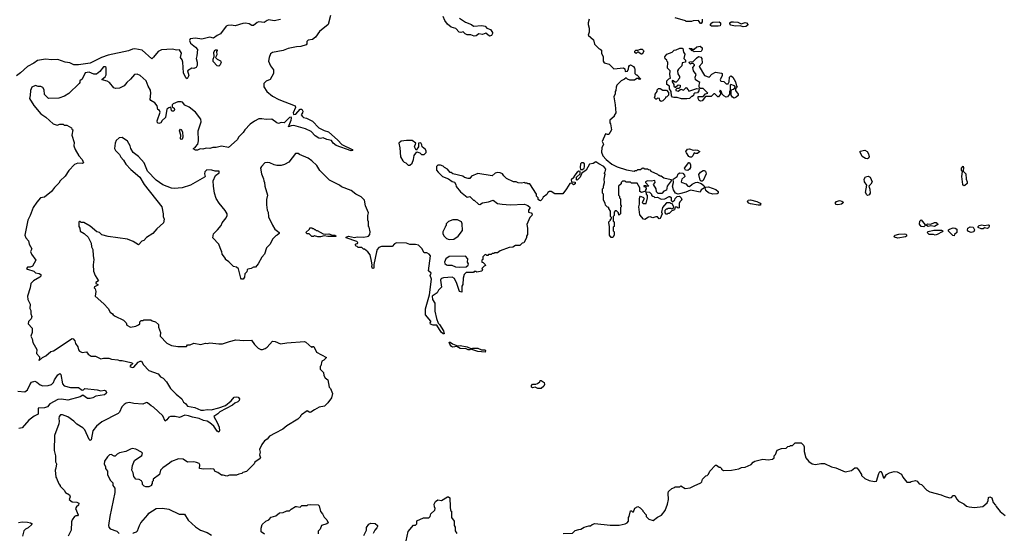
# Model space of a CAD drawing. Extents: x 2386423 to 2568864, y 578392 to 761999.
# Tile 137 of 256: x 2446357 to 2457377, y 646988 to 652739. Entities that reach past the tile are written whole.
import ezdxf

# ---------------------------------------------------------------- set-up
doc = ezdxf.new("R2010")
doc.units = 0

msp = doc.modelspace()

# ---------------------------------------------------------------- linework, layer by layer
at = {"layer": '0CON05XD'}
for points in [[(2449834, 652786), (2449811, 652685), (2449714, 652606), (2449667, 652545), (2449635, 652518), (2449585, 652510), (2449570, 652495), (2449572, 652468), (2449563, 652457), (2449505, 652440), (2449454, 652436), (2449360, 652415), (2449305, 652393), (2449185, 652372), (2449164, 652356), (2449148, 652315), (2449142, 652275), (2449162, 652222), (2449197, 652177), (2449198, 652135), (2449159, 652071), (2449115, 652050), (2449090, 652025), (2449088, 651988), (2449122, 651935), (2449185, 651882), (2449256, 651846), (2449440, 651775), (2449444, 651755), (2449418, 651695), (2449420, 651680), (2449426, 651676), (2449446, 651683), (2449495, 651739), (2449515, 651738), (2449526, 651714), (2449522, 651698), (2449508, 651675), (2449521, 651655), (2449535, 651644), (2449568, 651638), (2449634, 651604), (2449705, 651530), (2449765, 651499), (2449813, 651483), (2449919, 651389), (2449964, 651343), (2450078, 651285), (2450086, 651274), (2450065, 651270), (2449899, 651329), (2449866, 651355), (2449845, 651388), (2449796, 651396), (2449755, 651417), (2449725, 651410), (2449705, 651414), (2449665, 651440), (2449618, 651488), (2449557, 651517), (2449425, 651553), (2449395, 651552), (2449365, 651540), (2449396, 651615), (2449399, 651635), (2449395, 651648), (2449375, 651644), (2449315, 651585), (2449285, 651587), (2449255, 651577), (2449235, 651583), (2449177, 651627), (2449115, 651620), (2449065, 651630), (2449035, 651628), (2448985, 651604), (2448935, 651569), (2448876, 651505)], [(2451278, 652758), (2451345, 652713), (2451414, 652684), (2451435, 652667), (2451530, 652675), (2451565, 652666), (2451584, 652644), (2451625, 652630), (2451650, 652595), (2451650, 652585), (2451636, 652564), (2451615, 652553), (2451575, 652590), (2451536, 652574), (2451495, 652580), (2451465, 652557), (2451445, 652556), (2451405, 652570), (2451365, 652568), (2451341, 652581), (2451322, 652602), (2451295, 652597), (2451275, 652600), (2451240, 652640), (2451186, 652656), (2451145, 652689), (2451115, 652729), (2451098, 652775)], [(2453996, 652746), (2453996, 652715), (2453985, 652698), (2453975, 652698), (2453955, 652730), (2453895, 652728), (2453875, 652720), (2453815, 652720), (2453807, 652727), (2453695, 652760)], [(2449277, 652743), (2449205, 652726), (2449144, 652736), (2449125, 652731), (2449094, 652706), (2449034, 652716), (2449013, 652707), (2448975, 652674), (2448955, 652676), (2448925, 652694), (2448885, 652701), (2448855, 652698), (2448768, 652672), (2448725, 652679), (2448685, 652675), (2448666, 652665), (2448605, 652580), (2448565, 652564), (2448527, 652533), (2448485, 652544), (2448395, 652523), (2448325, 652532), (2448263, 652525), (2448259, 652505), (2448269, 652475), (2448325, 652430), (2448347, 652405), (2448341, 652335), (2448332, 652305), (2448343, 652263), (2448343, 652227), (2448330, 652205), (2448305, 652192), (2448285, 652198), (2448236, 652165), (2448248, 652115), (2448232, 652078), (2448215, 652088), (2448189, 652145), (2448181, 652265), (2448175, 652290), (2448158, 652315), (2448167, 652365), (2448145, 652400), (2448115, 652398), (2448065, 652409), (2447945, 652402), (2447908, 652382), (2447855, 652318), (2447835, 652302), (2447727, 652397), (2447645, 652412), (2447619, 652411), (2447575, 652392), (2447345, 652341), (2447274, 652316), (2447147, 652253), (2447015, 652233), (2446964, 652234), (2446917, 652257), (2446865, 652263), (2446784, 652294), (2446715, 652290), (2446647, 652297), (2446555, 652282), (2446515, 652253), (2446443, 652215), (2446367, 652143), (2446321, 652109)], [(2452730, 652745), (2452718, 652705), (2452718, 652685), (2452732, 652645), (2452732, 652598), (2452720, 652565), (2452778, 652515), (2452790, 652465), (2452840, 652415), (2452855, 652410), (2452867, 652397), (2452868, 652365), (2452888, 652325), (2452888, 652275), (2452897, 652257), (2452955, 652240), (2453005, 652190), (2453115, 652200), (2453128, 652188), (2453135, 652160), (2453158, 652162), (2453172, 652188), (2453173, 652217), (2453182, 652228), (2453195, 652232), (2453226, 652216), (2453237, 652197), (2453242, 652185), (2453240, 652135), (2453255, 652120), (2453265, 652120), (2453310, 652075), (2453295, 652070), (2453285, 652080), (2453265, 652080), (2453239, 652061), (2453185, 652063), (2453160, 652075), (2453145, 652090), (2453127, 652073), (2453090, 652055), (2453040, 652005), (2453032, 651985), (2453030, 651945), (2453022, 651935), (2453022, 651908), (2453008, 651875), (2453022, 651785), (2453028, 651695), (2453010, 651665), (2453010, 651655), (2452962, 651615), (2452962, 651585), (2452970, 651575), (2452980, 651505), (2452950, 651455), (2452935, 651452), (2452915, 651460), (2452877, 651375), (2452890, 651345), (2452872, 651305), (2452867, 651255), (2452882, 651215), (2452922, 651172), (2452985, 651123), (2453045, 651092), (2453147, 651057), (2453235, 651042), (2453245, 651050), (2453265, 651050), (2453275, 651060), (2453305, 651060), (2453323, 651077), (2453335, 651080), (2453355, 651070), (2453385, 651070), (2453395, 651060), (2453408, 651058), (2453422, 651042), (2453495, 651010), (2453505, 651000), (2453515, 651000), (2453525, 650990), (2453535, 650990), (2453565, 650970), (2453648, 650948), (2453650, 650935), (2453602, 650875), (2453598, 650832), (2453565, 650818), (2453545, 650792), (2453503, 650793), (2453483, 650813), (2453482, 650845), (2453450, 650895), (2453468, 650915), (2453465, 650939), (2453425, 650932), (2453385, 650936), (2453360, 650925), (2453360, 650915), (2453400, 650875), (2453375, 650870), (2453365, 650880), (2453342, 650878), (2453342, 650872), (2453355, 650870), (2453368, 650858), (2453370, 650845), (2453360, 650835), (2453360, 650820), (2453315, 650806), (2453297, 650815), (2453297, 650857), (2453268, 650908), (2453205, 650910), (2453195, 650920), (2453145, 650920), (2453135, 650930), (2453105, 650930), (2453090, 650915), (2453088, 650902), (2453060, 650875), (2453060, 650775), (2453070, 650765), (2453070, 650745), (2453080, 650735), (2453080, 650665), (2453090, 650655), (2453090, 650645), (2453080, 650635), (2453080, 650565), (2453062, 650552), (2453058, 650578), (2453035, 650600), (2453022, 650598), (2453010, 650585), (2453010, 650545), (2453000, 650535), (2453000, 650485), (2453010, 650475), (2453010, 650425), (2453000, 650415), (2453000, 650375), (2453010, 650365), (2453010, 650325), (2452995, 650300), (2452975, 650300), (2452960, 650325), (2452960, 650425), (2452950, 650465), (2452950, 650475), (2452970, 650495), (2452970, 650505), (2452980, 650515), (2452980, 650525), (2452970, 650535), (2452970, 650595), (2452950, 650625), (2452950, 650635), (2452935, 650640), (2452913, 650663), (2452910, 650685), (2452892, 650718), (2452890, 650785), (2452880, 650795), (2452880, 650845), (2452890, 650855), (2452890, 650875), (2452902, 650915), (2452900, 650955), (2452908, 651008), (2452900, 651025), (2452910, 651035), (2452918, 651065), (2452895, 651096), (2452840, 651125), (2452805, 651147), (2452775, 651130), (2452735, 651122), (2452696, 651055), (2452650, 651020), (2452628, 650975), (2452595, 650942), (2452590, 650945), (2452590, 650975), (2452630, 651015), (2452628, 651038), (2452615, 651042), (2452597, 651033), (2452560, 650985), (2452558, 650972), (2452530, 650945), (2452532, 650922), (2452575, 650920), (2452575, 650900), (2452555, 650890), (2452535, 650910), (2452514, 650906), (2452478, 650845), (2452435, 650790), (2452345, 650788), (2452304, 650814), (2452285, 650817), (2452267, 650805), (2452255, 650783), (2452217, 650753), (2452205, 650730), (2452185, 650712), (2452173, 650713), (2452160, 650725), (2452160, 650745), (2452142, 650762), (2452140, 650785), (2452065, 650900), (2452045, 650900), (2452035, 650910), (2452015, 650910), (2452005, 650918), (2451975, 650910), (2451935, 650912), (2451915, 650922), (2451885, 650922), (2451805, 650960), (2451775, 650990), (2451760, 651015), (2451736, 651026), (2451705, 651030), (2451678, 651022), (2451645, 650992), (2451485, 651018), (2451415, 650988), (2451395, 650962), (2451375, 650960), (2451335, 650972), (2451317, 650987), (2451205, 651012), (2451185, 651030), (2451175, 651030), (2451146, 651066), (2451113, 651083), (2451095, 651100), (2451065, 651110), (2451035, 651110), (2451020, 651095), (2451020, 651055), (2451041, 651031), (2451090, 650985), (2451157, 650957), (2451198, 650928), (2451225, 650920), (2451240, 650895), (2451243, 650873), (2451291, 650811), (2451365, 650752), (2451395, 650760), (2451435, 650720), (2451445, 650720), (2451492, 650672), (2451505, 650670), (2451535, 650690), (2451605, 650700), (2451655, 650718), (2451705, 650682), (2451755, 650672), (2451845, 650668), (2452005, 650672), (2452045, 650660), (2452070, 650635), (2452052, 650605), (2452050, 650585), (2452080, 650575), (2452092, 650562), (2452088, 650545), (2452068, 650525), (2452032, 650445), (2452040, 650405), (2452040, 650335), (2452030, 650315), (2452030, 650295), (2451998, 650242), (2451982, 650238), (2451955, 650210), (2451905, 650210), (2451877, 650193), (2451835, 650190), (2451735, 650150), (2451705, 650130), (2451675, 650130), (2451665, 650120), (2451645, 650120), (2451635, 650110), (2451605, 650110), (2451595, 650100), (2451585, 650100), (2451575, 650110), (2451562, 650108), (2451540, 650085), (2451540, 650055), (2451530, 650045), (2451530, 650025), (2451545, 650020), (2451568, 649998), (2451570, 649985), (2451555, 649980), (2451530, 649955), (2451538, 649945), (2451530, 649925), (2451475, 649912), (2451465, 649920), (2451445, 649920), (2451435, 649910), (2451355, 649910), (2451333, 649885), (2451322, 649845), (2451316, 649775), (2451307, 649755), (2451305, 649690), (2451280, 649695), (2451251, 649785), (2451223, 649843), (2451196, 649856), (2451102, 649848), (2451079, 649841), (2451070, 649835), (2451067, 649823), (2451077, 649745), (2451072, 649735), (2451045, 649710), (2451030, 649680), (2450973, 649645), (2450976, 649606), (2451003, 649565), (2451004, 649475), (2451022, 649392), (2451041, 649341), (2451056, 649327), (2451099, 649255), (2451107, 649223), (2451095, 649223), (2451075, 649242), (2451025, 649318), (2450985, 649320), (2450955, 649330), (2450950, 649345), (2450960, 649355), (2450958, 649365), (2450900, 649435), (2450897, 649475), (2450898, 649502), (2450943, 649657), (2450967, 649835), (2450952, 649875), (2450962, 649902), (2450934, 649926), (2450956, 650096), (2450940, 650115), (2450915, 650130), (2450885, 650130), (2450856, 650176), (2450820, 650215), (2450785, 650222), (2450725, 650222), (2450687, 650237), (2450575, 650240), (2450551, 650229), (2450525, 650200), (2450405, 650200), (2450375, 650190), (2450358, 650165), (2450351, 650139), (2450321, 649999), (2450320, 649965), (2450315, 649952), (2450305, 649952), (2450297, 649975), (2450302, 649995), (2450296, 650036), (2450278, 650105), (2450255, 650140), (2450215, 650170), (2450205, 650170), (2450185, 650190), (2450145, 650190), (2450135, 650200), (2450122, 650202), (2450110, 650215), (2450122, 650228), (2450138, 650232), (2450140, 650245), (2450130, 650255), (2450012, 650295), (2450012, 650305), (2450035, 650316), (2450105, 650299), (2450135, 650306), (2450205, 650304), (2450245, 650310), (2450262, 650315), (2450277, 650333), (2450280, 650365), (2450270, 650415), (2450262, 650425), (2450260, 650475), (2450252, 650495), (2450252, 650545), (2450260, 650575), (2450228, 650655), (2450215, 650720), (2450180, 650755), (2450120, 650785), (2450065, 650828), (2449958, 650868), (2449935, 650888), (2449825, 650942), (2449715, 651052), (2449682, 651105), (2449625, 651158)], [(2454175, 652665), (2454098, 652668), (2454089, 652675), (2454090, 652685), (2454102, 652705), (2454115, 652712), (2454185, 652715), (2454200, 652705), (2454202, 652685), (2454195, 652672), (2454175, 652665)], [(2454455, 652660), (2454419, 652669), (2454365, 652666), (2454315, 652679), (2454304, 652694), (2454306, 652705), (2454320, 652715), (2454345, 652716), (2454395, 652710), (2454432, 652692), (2454475, 652706), (2454492, 652705), (2454507, 652685), (2454504, 652675), (2454485, 652663), (2454455, 652660)], [(2453765, 651852), (2453715, 651868), (2453677, 651867), (2453665, 651872), (2453652, 651885), (2453650, 651935), (2453630, 651965), (2453630, 651995), (2453600, 652015), (2453600, 652055), (2453622, 652078), (2453640, 652085), (2453632, 652125), (2453638, 652165), (2453608, 652198), (2453610, 652265), (2453602, 652272), (2453600, 652285), (2453582, 652302), (2453578, 652325), (2453600, 652355), (2453660, 652375), (2453682, 652398), (2453705, 652400), (2453745, 652422), (2453772, 652422), (2453780, 652415), (2453788, 652375), (2453800, 652355), (2453792, 652305), (2453810, 652285), (2453810, 652265), (2453770, 652255), (2453768, 652222), (2453730, 652185), (2453720, 652165), (2453723, 652133), (2453740, 652105), (2453740, 652085), (2453730, 652075), (2453728, 652062), (2453705, 652040), (2453695, 652040), (2453665, 652060), (2453660, 652055), (2453660, 652045), (2453680, 652015), (2453680, 651995), (2453692, 651982), (2453698, 651982), (2453725, 652010), (2453750, 652005), (2453748, 651982), (2453735, 651970), (2453712, 651968), (2453702, 651958), (2453700, 651945), (2453725, 651940), (2453755, 651960), (2453785, 651950), (2453815, 651980), (2453840, 651955), (2453845, 651940), (2453935, 651970), (2453960, 651965), (2453957, 651943), (2453945, 651920), (2453912, 651918), (2453902, 651908), (2453898, 651892), (2453885, 651880), (2453875, 651880), (2453852, 651858), (2453825, 651853), (2453765, 651852)], [(2453905, 652380), (2453895, 652390), (2453885, 652390), (2453868, 652408), (2453850, 652415), (2453875, 652418), (2453885, 652410), (2453905, 652410), (2453934, 652436), (2453972, 652442), (2453994, 652424), (2453996, 652404), (2453985, 652384), (2453905, 652380)], [(2448585, 652220), (2448565, 652222), (2448521, 652271), (2448521, 652299), (2448533, 652327), (2448530, 652375), (2448545, 652400), (2448565, 652400), (2448568, 652395), (2448558, 652382), (2448562, 652345), (2448550, 652315), (2448565, 652298), (2448605, 652280), (2448612, 652262), (2448602, 652235), (2448585, 652220)], [(2453325, 652352), (2453313, 652353), (2453275, 652380), (2453255, 652360), (2453243, 652373), (2453243, 652387), (2453253, 652397), (2453275, 652398), (2453305, 652410), (2453325, 652408), (2453340, 652395), (2453342, 652385), (2453325, 652352)], [(2453975, 651828), (2453960, 651835), (2453950, 651855), (2453952, 651878), (2454005, 651880), (2454032, 651908), (2454060, 651915), (2454008, 651968), (2453975, 651970), (2453962, 651982), (2453960, 652005), (2453970, 652035), (2453920, 652065), (2453918, 652095), (2453927, 652125), (2453898, 652168), (2453890, 652205), (2453910, 652225), (2453910, 652235), (2453895, 652250), (2453875, 652250), (2453865, 652240), (2453850, 652255), (2453853, 652267), (2453895, 652270), (2453931, 652309), (2453955, 652327), (2453981, 652321), (2453992, 652305), (2453996, 652254), (2453962, 652215), (2454023, 652113), (2454073, 652097), (2454102, 652128), (2454145, 652150), (2454212, 652142), (2454220, 652135), (2454220, 652115), (2454198, 652065), (2454205, 652052), (2454237, 652047), (2454265, 652020), (2454288, 652022), (2454298, 652045), (2454300, 652095), (2454315, 652110), (2454325, 652108), (2454340, 652095), (2454370, 652045), (2454380, 651995), (2454388, 651985), (2454370, 651965), (2454370, 651945), (2454400, 651905), (2454398, 651892), (2454375, 651872), (2454355, 651862), (2454335, 651870), (2454320, 651895), (2454320, 651945), (2454332, 651958), (2454348, 651962), (2454370, 651985), (2454357, 651997), (2454318, 652012), (2454310, 652005), (2454310, 651945), (2454300, 651935), (2454300, 651905), (2454280, 651875), (2454265, 651872), (2454237, 651887), (2454220, 651905), (2454208, 651938), (2454195, 651950), (2454190, 651935), (2454200, 651925), (2454200, 651905), (2454180, 651875), (2454170, 651875), (2454138, 651908), (2454125, 651910), (2454095, 651880), (2454032, 651878), (2453995, 651832), (2453975, 651828)], [(2448876, 651505), (2448856, 651475), (2448811, 651429), (2448792, 651395), (2448695, 651308), (2448615, 651322), (2448555, 651307), (2448517, 651307), (2448485, 651297), (2448445, 651300), (2448405, 651290), (2448375, 651293), (2448345, 651280), (2448325, 651280), (2448300, 651295), (2448326, 651314), (2448351, 651345), (2448357, 651383), (2448356, 651496), (2448389, 651595), (2448384, 651625), (2448325, 651702), (2448255, 651758), (2448204, 651784), (2448180, 651815), (2448165, 651820), (2448125, 651818), (2448075, 651798), (2448062, 651785), (2448062, 651762), (2448085, 651748), (2448090, 651735), (2448082, 651715), (2448065, 651714), (2448055, 651723), (2448048, 651758), (2448025, 651754), (2448004, 651736), (2447990, 651645), (2447950, 651610), (2447936, 651584), (2447915, 651576), (2447900, 651585), (2447897, 651605), (2447929, 651705), (2447922, 651722), (2447903, 651735), (2447894, 651775), (2447870, 651810), (2447825, 651834), (2447816, 651845), (2447826, 651915), (2447822, 651952), (2447795, 651995), (2447773, 652055), (2447705, 652116), (2447671, 652131), (2447640, 652125), (2447596, 652074), (2447554, 652036), (2447525, 651998), (2447475, 651972), (2447428, 651968), (2447410, 651975), (2447360, 652035), (2447335, 652050), (2447280, 652065), (2447280, 652075), (2447315, 652100), (2447325, 652120), (2447323, 652203), (2447313, 652213), (2447295, 652210), (2447252, 652158), (2447215, 652129), (2447185, 652129), (2447135, 652151), (2447090, 652145), (2447056, 652074), (2447030, 652055), (2447030, 652035), (2447022, 652025), (2446906, 651914), (2446857, 651883), (2446795, 651862), (2446678, 651858), (2446635, 651900), (2446630, 651955), (2446615, 651980), (2446595, 651992), (2446565, 651992), (2446535, 652002), (2446492, 651985), (2446478, 651945), (2446475, 651890), (2446466, 651855), (2446515, 651780), (2446595, 651687), (2446649, 651649), (2446730, 651575), (2446775, 651558), (2446805, 651570), (2446845, 651570), (2446855, 651560), (2446885, 651560), (2446938, 651528), (2446940, 651515), (2446950, 651505), (2446942, 651445), (2446968, 651365), (2446962, 651325), (2446978, 651285), (2447018, 651215), (2447054, 651175), (2447070, 651135), (2447055, 651130), (2447008, 651132), (2446971, 651119), (2446905, 651052), (2446864, 650986), (2446808, 650935), (2446795, 650910), (2446745, 650862), (2446714, 650816), (2446635, 650753), (2446590, 650745), (2446547, 650695), (2446506, 650635), (2446474, 650546), (2446446, 650495), (2446414, 650325), (2446425, 650298), (2446454, 650264), (2446464, 650224), (2446492, 650175), (2446478, 650145), (2446487, 650115), (2446537, 650045), (2446500, 649980), (2446475, 649967), (2446445, 649970), (2446432, 649955), (2446445, 649944), (2446514, 649924), (2446535, 649904), (2446575, 649896), (2446592, 649885), (2446592, 649868), (2446582, 649855), (2446512, 649815), (2446482, 649785), (2446473, 649735), (2446444, 649645), (2446448, 649605), (2446472, 649555), (2446470, 649505), (2446482, 649482), (2446482, 649445), (2446492, 649415), (2446485, 649390), (2446455, 649360), (2446450, 649335), (2446497, 649287), (2446498, 649235), (2446482, 649195), (2446497, 649167), (2446502, 649125), (2446547, 649047), (2446543, 649003), (2446578, 648965), (2446578, 648942), (2446570, 648925), (2446575, 648922), (2446612, 648958), (2446650, 648975), (2446705, 649024), (2446735, 649032), (2446945, 649168), (2446956, 649166), (2446974, 649145), (2446982, 649115), (2447008, 649075), (2447015, 649042), (2447025, 649027), (2447055, 649013), (2447105, 649022), (2447124, 648994), (2447155, 648970), (2447205, 648970), (2447265, 648940), (2447295, 648948), (2447355, 648948), (2447385, 648938), (2447455, 648932), (2447475, 648922), (2447505, 648922), (2447602, 648902), (2447620, 648895), (2447620, 648885), (2447605, 648870), (2447595, 648870), (2447590, 648855), (2447615, 648844), (2447635, 648848), (2447684, 648906), (2447705, 648917), (2447720, 648915), (2447742, 648875), (2447801, 648811), (2447905, 648772), (2447931, 648741), (2447962, 648725), (2447998, 648685), (2448045, 648610), (2448108, 648545), (2448172, 648495), (2448190, 648455), (2448211, 648441), (2448235, 648411), (2448315, 648396), (2448385, 648367), (2448415, 648366), (2448456, 648376), (2448501, 648371), (2448587, 648393), (2448660, 648420), (2448725, 648470), (2448756, 648514), (2448785, 648517), (2448802, 648512), (2448817, 648495), (2448813, 648475), (2448800, 648460), (2448765, 648447), (2448737, 648423), (2448595, 648349), (2448575, 648325), (2448530, 648295), (2448568, 648228), (2448589, 648175), (2448594, 648136), (2448585, 648119), (2448565, 648130), (2448528, 648188), (2448485, 648225), (2448455, 648243), (2448413, 648253), (2448367, 648275), (2448289, 648288), (2448245, 648305), (2448205, 648311), (2448145, 648284), (2448095, 648297), (2448045, 648297), (2448025, 648288), (2448005, 648258), (2447985, 648242), (2447958, 648305), (2447855, 648402), (2447828, 648415), (2447788, 648448), (2447775, 648451), (2447735, 648436), (2447635, 648440), (2447585, 648453), (2447550, 648445), (2447525, 648432), (2447498, 648405), (2447472, 648345), (2447459, 648331), (2447275, 648238), (2447215, 648188), (2447176, 648135), (2447156, 648035), (2447145, 648027), (2447135, 648037), (2447085, 648147), (2447065, 648170), (2446995, 648210), (2446964, 648244), (2446894, 648294), (2446835, 648316), (2446815, 648313), (2446799, 648295), (2446794, 648275), (2446800, 648245), (2446796, 648215), (2446747, 648083), (2446743, 647915), (2446758, 647855), (2446758, 647788), (2446768, 647765), (2446762, 647718), (2446752, 647695), (2446760, 647615), (2446770, 647605), (2446793, 647543), (2446810, 647525), (2446810, 647515), (2446855, 647470), (2446870, 647445), (2446915, 647420), (2446920, 647395), (2446910, 647365), (2446945, 647342), (2446996, 647336), (2447018, 647325), (2447016, 647305), (2446992, 647285), (2446983, 647265), (2447012, 647195), (2447005, 647182), (2446985, 647182), (2446970, 647175), (2446945, 647140), (2446938, 647115), (2446932, 647025), (2446898, 646955)], [(2453535, 651822), (2453520, 651835), (2453518, 651858), (2453495, 651860), (2453485, 651850), (2453475, 651850), (2453460, 651865), (2453470, 651885), (2453470, 651905), (2453490, 651935), (2453490, 651955), (2453505, 651970), (2453525, 651970), (2453555, 651950), (2453595, 651950), (2453620, 651925), (2453620, 651895), (2453595, 651870), (2453585, 651870), (2453580, 651855), (2453555, 651830), (2453535, 651822)], [(2448165, 651398), (2448157, 651407), (2448159, 651445), (2448147, 651495), (2448155, 651512), (2448165, 651510), (2448178, 651485), (2448182, 651425), (2448175, 651400), (2448165, 651398)], [(2449625, 651158), (2449585, 651188), (2449488, 651228), (2449475, 651240), (2449445, 651240), (2449370, 651145), (2449322, 651118), (2449285, 651108), (2449235, 651108), (2449203, 651113), (2449155, 651138), (2449125, 651142), (2449100, 651135), (2449062, 651095), (2449052, 651075), (2449062, 651015), (2449087, 650957), (2449088, 650935), (2449098, 650915), (2449102, 650875), (2449130, 650775), (2449120, 650725), (2449118, 650665), (2449128, 650605), (2449138, 650585), (2449143, 650533), (2449185, 650440), (2449212, 650395), (2449243, 650373), (2449260, 650355), (2449260, 650345), (2449240, 650325), (2449225, 650320), (2449185, 650280), (2449160, 650225), (2449120, 650185), (2449098, 650115), (2449065, 650080), (2449026, 650004), (2448995, 649970), (2448975, 649970), (2448947, 649953), (2448910, 649945), (2448903, 649937), (2448900, 649915), (2448878, 649892), (2448872, 649855), (2448858, 649835), (2448840, 649835), (2448832, 649845), (2448805, 649950), (2448785, 649970), (2448750, 649975), (2448698, 650028), (2448660, 650055), (2448660, 650065), (2448623, 650113), (2448620, 650145), (2448610, 650155), (2448587, 650227), (2448520, 650295), (2448525, 650340), (2448572, 650385), (2448612, 650435), (2448622, 650465), (2448668, 650522), (2448677, 650545), (2448677, 650565), (2448655, 650602), (2448588, 650685), (2448556, 650736), (2448537, 650795), (2448524, 650875), (2448522, 650935), (2448550, 650995), (2448588, 651025), (2448590, 651045), (2448545, 651044), (2448506, 651056), (2448453, 651057), (2448428, 651035), (2448424, 651015), (2448432, 650985), (2448424, 650976), (2448268, 650885), (2448175, 650856), (2448085, 650850), (2448055, 650854), (2447960, 650890), (2447885, 650941), (2447788, 651045), (2447748, 651135), (2447685, 651209), (2447625, 651251), (2447602, 651298), (2447594, 651325), (2447565, 651378), (2447505, 651420), (2447470, 651415), (2447438, 651385), (2447424, 651356), (2447418, 651298), (2447430, 651275), (2447475, 651230), (2447489, 651199), (2447519, 651165), (2447543, 651123), (2447600, 651060), (2447701, 650975), (2447749, 650895), (2447948, 650645), (2447962, 650565), (2447962, 650535), (2447972, 650505), (2447967, 650463), (2447891, 650399), (2447846, 650344), (2447775, 650302), (2447745, 650268), (2447725, 650258), (2447685, 650218), (2447626, 650256), (2447565, 650280), (2447345, 650313), (2447275, 650332), (2447250, 650355), (2447220, 650365), (2447145, 650427), (2447075, 650468), (2447045, 650470), (2447035, 650480), (2447025, 650480), (2447020, 650475), (2447020, 650425), (2447030, 650405), (2447035, 650370), (2447080, 650345), (2447122, 650305), (2447157, 650237), (2447162, 650195), (2447177, 650165), (2447178, 650095), (2447188, 650055), (2447180, 649995), (2447182, 649925), (2447200, 649875), (2447237, 649815), (2447210, 649795), (2447210, 649785), (2447230, 649775), (2447230, 649765), (2447195, 649748), (2447190, 649735), (2447200, 649725), (2447210, 649695), (2447200, 649645), (2447299, 649559), (2447348, 649505), (2447370, 649465), (2447396, 649446), (2447404, 649434), (2447425, 649418), (2447520, 649375), (2447550, 649345), (2447555, 649320), (2447595, 649298), (2447655, 649308), (2447687, 649323), (2447700, 649335), (2447700, 649355), (2447715, 649370), (2447735, 649370), (2447745, 649380), (2447825, 649380), (2447838, 649368), (2447877, 649357), (2447910, 649325), (2447912, 649298), (2447932, 649235), (2447930, 649195), (2448005, 649116), (2448055, 649092), (2448125, 649081), (2448225, 649080), (2448235, 649100), (2448265, 649100), (2448305, 649118), (2448385, 649103), (2448435, 649118), (2448455, 649112), (2448485, 649122), (2448585, 649108), (2448625, 649108), (2448704, 649136), (2448777, 649153), (2448865, 649148), (2448952, 649152), (2448984, 649104), (2449025, 649062), (2449055, 649047), (2449075, 649047), (2449105, 649058), (2449125, 649072), (2449185, 649138), (2449215, 649137), (2449275, 649108), (2449345, 649122), (2449543, 649137), (2449559, 649129), (2449625, 649070), (2449635, 649080), (2449648, 649078), (2449680, 649015), (2449790, 648955), (2449760, 648925), (2449740, 648915), (2449727, 648863), (2449720, 648855), (2449720, 648825), (2449758, 648788), (2449760, 648755), (2449775, 648730), (2449807, 648707), (2449822, 648625), (2449835, 648610), (2449858, 648555), (2449848, 648505), (2449805, 648450), (2449767, 648413), (2449708, 648402), (2449655, 648372), (2449617, 648343), (2449605, 648342), (2449575, 648360), (2449510, 648315), (2449500, 648305), (2449500, 648295), (2449470, 648265), (2449345, 648192), (2449300, 648155), (2449215, 648110), (2449152, 648075), (2449126, 648044), (2449097, 648023), (2449066, 647984), (2449042, 647925), (2449048, 647895), (2449042, 647865), (2449052, 647835), (2449048, 647825), (2448988, 647785), (2448980, 647765), (2448895, 647680), (2448855, 647670), (2448842, 647658), (2448808, 647652), (2448782, 647638), (2448705, 647638), (2448675, 647628), (2448635, 647640), (2448615, 647640), (2448575, 647670), (2448545, 647680), (2448530, 647705), (2448495, 647711), (2448415, 647706), (2448370, 647715), (2448372, 647755), (2448365, 647770), (2448335, 647782), (2448305, 647788), (2448234, 647784), (2448185, 647818), (2448135, 647822), (2448055, 647792), (2448035, 647772), (2447957, 647723), (2447932, 647695), (2447922, 647645), (2447850, 647595), (2447850, 647575), (2447840, 647565), (2447840, 647545), (2447830, 647535), (2447830, 647525), (2447802, 647508), (2447768, 647508), (2447750, 647515), (2447730, 647535), (2447730, 647555), (2447720, 647575), (2447695, 647589), (2447656, 647596), (2447645, 647608), (2447633, 647625), (2447627, 647665), (2447612, 647695), (2447621, 647749), (2447640, 647805), (2447725, 647860), (2447730, 647885), (2447720, 647895), (2447655, 647932), (2447615, 647937), (2447595, 647932), (2447545, 647903), (2447475, 647890), (2447448, 647875), (2447425, 647852), (2447413, 647853), (2447382, 647872), (2447363, 647867), (2447340, 647845), (2447307, 647795), (2447301, 647761), (2447318, 647735), (2447318, 647715), (2447338, 647685), (2447340, 647645), (2447368, 647585), (2447400, 647555), (2447398, 647525), (2447422, 647495), (2447422, 647445), (2447364, 647176), (2447349, 647075), (2447354, 647055), (2447369, 647039), (2447445, 647012), (2447470, 646985)], [(2450725, 651110), (2450748, 651132), (2450766, 651174), (2450771, 651219), (2450802, 651258), (2450837, 651247), (2450855, 651230), (2450885, 651230), (2450908, 651252), (2450907, 651267), (2450900, 651285), (2450860, 651315), (2450857, 651337), (2450845, 651360), (2450820, 651355), (2450822, 651315), (2450795, 651280), (2450774, 651315), (2450790, 651355), (2450750, 651385), (2450685, 651388), (2450625, 651378), (2450602, 651355), (2450612, 651305), (2450620, 651205), (2450645, 651160), (2450660, 651145), (2450680, 651135), (2450705, 651110), (2450725, 651110)], [(2453875, 651199), (2453860, 651200), (2453845, 651209), (2453819, 651249), (2453812, 651265), (2453832, 651288), (2453855, 651294), (2453895, 651278), (2453925, 651283), (2453945, 651280), (2453968, 651265), (2453945, 651240), (2453925, 651240), (2453905, 651250), (2453891, 651215), (2453875, 651199)], [(2455845, 651181), (2455825, 651184), (2455787, 651207), (2455762, 651255), (2455762, 651268), (2455815, 651279), (2455841, 651265), (2455857, 651237), (2455864, 651205), (2455855, 651187), (2455845, 651181)], [(2452655, 651060), (2452673, 651077), (2452678, 651092), (2452677, 651127), (2452665, 651138), (2452643, 651137), (2452632, 651125), (2452628, 651085), (2452633, 651063), (2452655, 651060)], [(2453835, 651052), (2453808, 651055), (2453799, 651075), (2453845, 651140), (2453855, 651140), (2453864, 651114), (2453863, 651085), (2453854, 651066), (2453835, 651052)], [(2456925, 650880), (2456914, 650895), (2456901, 650985), (2456908, 651038), (2456898, 651055), (2456898, 651075), (2456915, 651100), (2456920, 651085), (2456918, 651045), (2456948, 651015), (2456952, 650955), (2456962, 650925), (2456961, 650905), (2456935, 650881), (2456925, 650880)], [(2453725, 650787), (2453698, 650798), (2453676, 650836), (2453664, 650875), (2453676, 650916), (2453670, 650955), (2453715, 650982), (2453727, 651015), (2453744, 651026), (2453779, 651019), (2453798, 650998), (2453802, 650985), (2453768, 650955), (2453760, 650925), (2453770, 650915), (2453811, 650901), (2453835, 650874), (2453855, 650870), (2453884, 650896), (2453922, 650918), (2453945, 650921), (2453984, 650904), (2454013, 650883), (2454023, 650865), (2454022, 650858), (2453983, 650835), (2453972, 650808), (2453865, 650830), (2453812, 650808), (2453755, 650793), (2453725, 650787)], [(2453985, 650932), (2453974, 650944), (2453959, 651005), (2453978, 651032), (2454005, 651050), (2454019, 651049), (2454032, 651042), (2454042, 651015), (2454005, 650938), (2453995, 650933), (2453985, 650932)], [(2455845, 650772), (2455837, 650777), (2455824, 650804), (2455838, 650885), (2455814, 650924), (2455810, 650955), (2455825, 650981), (2455855, 650988), (2455877, 650975), (2455897, 650925), (2455883, 650897), (2455860, 650875), (2455873, 650843), (2455877, 650795), (2455865, 650780), (2455845, 650772)], [(2453355, 650503), (2453340, 650505), (2453299, 650555), (2453287, 650645), (2453293, 650675), (2453293, 650735), (2453297, 650753), (2453305, 650762), (2453338, 650748), (2453347, 650735), (2453322, 650692), (2453335, 650682), (2453370, 650680), (2453382, 650745), (2453382, 650772), (2453374, 650784), (2453370, 650810), (2453407, 650807), (2453430, 650785), (2453430, 650775), (2453442, 650762), (2453455, 650760), (2453465, 650750), (2453495, 650752), (2453535, 650728), (2453577, 650733), (2453625, 650760), (2453635, 650760), (2453648, 650748), (2453650, 650715), (2453665, 650700), (2453688, 650722), (2453692, 650738), (2453715, 650760), (2453742, 650762), (2453762, 650745), (2453767, 650723), (2453745, 650700), (2453738, 650682), (2453737, 650633), (2453725, 650630), (2453715, 650640), (2453695, 650640), (2453685, 650610), (2453655, 650600), (2453625, 650570), (2453615, 650570), (2453605, 650560), (2453593, 650563), (2453580, 650575), (2453580, 650605), (2453595, 650620), (2453605, 650620), (2453615, 650630), (2453645, 650630), (2453655, 650620), (2453680, 650635), (2453680, 650645), (2453658, 650678), (2453645, 650680), (2453635, 650690), (2453595, 650690), (2453550, 650635), (2453542, 650585), (2453548, 650565), (2453525, 650512), (2453515, 650510), (2453495, 650530), (2453475, 650532), (2453445, 650522), (2453415, 650532), (2453393, 650527), (2453355, 650503)], [(2454115, 650786), (2454065, 650800), (2454036, 650825), (2454028, 650855), (2454037, 650863), (2454067, 650867), (2454149, 650839), (2454174, 650815), (2454174, 650796), (2454165, 650790), (2454115, 650786)], [(2454622, 650662), (2454535, 650678), (2454516, 650686), (2454501, 650705), (2454511, 650718), (2454535, 650723), (2454606, 650704), (2454646, 650685), (2454651, 650675), (2454645, 650664), (2454622, 650662)], [(2455514, 650666), (2455495, 650671), (2455484, 650685), (2455498, 650705), (2455534, 650714), (2455558, 650708), (2455572, 650695), (2455570, 650685), (2455555, 650674), (2455514, 650666)], [(2451165, 650278), (2451215, 650282), (2451266, 650314), (2451312, 650378), (2451310, 650455), (2451300, 650475), (2451255, 650498), (2451205, 650500), (2451155, 650480), (2451130, 650455), (2451130, 650435), (2451122, 650428), (2451120, 650415), (2451092, 650365), (2451092, 650345), (2451105, 650320), (2451135, 650290), (2451165, 650278)], [(2456475, 650419), (2456448, 650425), (2456428, 650448), (2456430, 650485), (2456445, 650500), (2456492, 650442), (2456492, 650435), (2456475, 650419)], [(2456524, 650424), (2456508, 650435), (2456508, 650442), (2456518, 650452), (2456555, 650448), (2456595, 650467), (2456615, 650468), (2456628, 650458), (2456632, 650445), (2456595, 650424), (2456555, 650430), (2456524, 650424)], [(2457119, 650399), (2457085, 650414), (2457084, 650425), (2457095, 650434), (2457125, 650441), (2457155, 650433), (2457195, 650444), (2457207, 650437), (2457207, 650425), (2457200, 650410), (2457185, 650402), (2457155, 650410), (2457141, 650399), (2457119, 650399)], [(2449695, 650308), (2449655, 650320), (2449645, 650310), (2449625, 650310), (2449595, 650340), (2449573, 650343), (2449560, 650355), (2449600, 650395), (2449605, 650410), (2449625, 650410), (2449635, 650400), (2449645, 650400), (2449655, 650390), (2449665, 650390), (2449675, 650380), (2449685, 650380), (2449755, 650343), (2449776, 650336), (2449815, 650340), (2449845, 650329), (2449885, 650326), (2449900, 650315), (2449895, 650312), (2449805, 650311), (2449765, 650320), (2449725, 650309), (2449695, 650308)], [(2456185, 650294), (2456147, 650305), (2456143, 650315), (2456155, 650326), (2456195, 650337), (2456265, 650343), (2456278, 650338), (2456284, 650325), (2456281, 650315), (2456271, 650309), (2456185, 650294)], [(2456605, 650328), (2456584, 650334), (2456535, 650333), (2456512, 650355), (2456524, 650366), (2456589, 650381), (2456675, 650383), (2456688, 650375), (2456682, 650365), (2456625, 650334), (2456605, 650328)], [(2456815, 650320), (2456802, 650322), (2456752, 650372), (2456752, 650385), (2456764, 650395), (2456805, 650409), (2456826, 650406), (2456844, 650395), (2456844, 650356), (2456820, 650335), (2456815, 650320)], [(2457007, 650357), (2456976, 650366), (2456964, 650384), (2456969, 650405), (2456995, 650421), (2457027, 650417), (2457043, 650385), (2457035, 650362), (2457007, 650357)], [(2451275, 649968), (2451355, 649972), (2451378, 649992), (2451380, 650005), (2451370, 650025), (2451372, 650062), (2451345, 650090), (2451163, 650087), (2451125, 650060), (2451112, 650025), (2451115, 650010), (2451133, 649993), (2451145, 649990), (2451195, 649990), (2451233, 649973), (2451275, 649968)], [(2451565, 649018), (2451485, 649023), (2451405, 649050), (2451396, 649044), (2451375, 649043), (2451355, 649053), (2451285, 649057), (2451248, 649078), (2451204, 649074), (2451190, 649080), (2451170, 649105), (2451162, 649128), (2451175, 649128), (2451200, 649110), (2451258, 649088), (2451285, 649090), (2451365, 649076), (2451405, 649058), (2451425, 649063), (2451485, 649061), (2451525, 649042), (2451565, 649042), (2451572, 649035), (2451565, 649018)], [(2446335, 648578), (2446415, 648574), (2446444, 648596), (2446470, 648650), (2446489, 648681), (2446525, 648690), (2446550, 648680), (2446585, 648652), (2446615, 648641), (2446675, 648644), (2446714, 648656), (2446734, 648675), (2446747, 648705), (2446785, 648761), (2446805, 648778), (2446816, 648767), (2446835, 648662), (2446855, 648641), (2446925, 648621), (2447015, 648620), (2447055, 648592), (2447070, 648595), (2447085, 648608), (2447224, 648594), (2447265, 648583), (2447305, 648590), (2447322, 648582), (2447330, 648565), (2447326, 648555), (2447305, 648540), (2447210, 648525), (2447175, 648504), (2447147, 648497), (2447115, 648497), (2447065, 648534), (2447033, 648517), (2446895, 648479), (2446825, 648491), (2446785, 648485), (2446695, 648439), (2446666, 648404), (2446635, 648392), (2446562, 648388), (2446565, 648322), (2446519, 648301), (2446457, 648255), (2446385, 648168), (2446348, 648162)], [(2452195, 648610), (2452155, 648611), (2452125, 648623), (2452095, 648617), (2452084, 648625), (2452084, 648645), (2452095, 648658), (2452133, 648657), (2452154, 648666), (2452180, 648685), (2452182, 648698), (2452195, 648700), (2452228, 648675), (2452232, 648655), (2452222, 648635), (2452195, 648610)], [(2452440, 646985), (2452545, 646990), (2452575, 647020), (2452615, 647032), (2452637, 647033), (2452675, 647058), (2452725, 647072), (2452745, 647072), (2452763, 647087), (2452795, 647098), (2452965, 647079), (2453065, 647081), (2453132, 647095), (2453157, 647105), (2453172, 647125), (2453170, 647165), (2453180, 647175), (2453192, 647238), (2453205, 647240), (2453215, 647230), (2453225, 647230), (2453240, 647270), (2453275, 647288), (2453300, 647275), (2453330, 647245), (2453330, 647235), (2453370, 647195), (2453370, 647175), (2453400, 647145), (2453447, 647133), (2453495, 647170), (2453539, 647191), (2453582, 647245), (2453606, 647314), (2453617, 647365), (2453613, 647437), (2453620, 647455), (2453655, 647490), (2453685, 647500), (2453695, 647510), (2453745, 647510), (2453755, 647520), (2453805, 647490), (2453862, 647498), (2453905, 647518), (2453980, 647555), (2453990, 647565), (2454000, 647595), (2454035, 647630), (2454050, 647635), (2454065, 647650), (2454080, 647685), (2454145, 647752), (2454155, 647752), (2454185, 647730), (2454195, 647730), (2454210, 647715), (2454210, 647705), (2454235, 647690), (2454325, 647694), (2454405, 647710), (2454436, 647724), (2454475, 647728), (2454545, 647760), (2454565, 647784), (2454585, 647796), (2454675, 647817), (2454735, 647810), (2454782, 647818), (2454800, 647835), (2454802, 647855), (2454815, 647870), (2454835, 647918), (2454883, 647937), (2454937, 647943), (2454955, 647960), (2454977, 647963), (2454985, 647970), (2455005, 647970), (2455035, 648000), (2455105, 648000), (2455130, 647975), (2455138, 647955), (2455138, 647905), (2455157, 647835), (2455191, 647791), (2455225, 647767), (2455265, 647757), (2455325, 647769), (2455365, 647770), (2455443, 647733), (2455493, 647723), (2455595, 647678), (2455667, 647693), (2455705, 647720), (2455725, 647720), (2455745, 647700), (2455780, 647645), (2455780, 647635), (2455815, 647602), (2455865, 647578), (2455925, 647570), (2455947, 647573), (2455973, 647657), (2455985, 647680), (2455995, 647680), (2456006, 647666), (2456025, 647610), (2456035, 647610), (2456060, 647645), (2456093, 647667), (2456145, 647680), (2456177, 647677), (2456225, 647650), (2456242, 647615), (2456285, 647560), (2456325, 647560), (2456335, 647570), (2456385, 647580), (2456402, 647572), (2456425, 647542), (2456450, 647535), (2456511, 647471), (2456545, 647452), (2456670, 647420), (2456705, 647403), (2456765, 647387), (2456785, 647388), (2456805, 647410), (2456825, 647410), (2456845, 647370), (2456865, 647348), (2456925, 647318), (2456955, 647293), (2456985, 647284), (2457045, 647276), (2457135, 647288), (2457185, 647330), (2457196, 647354), (2457201, 647389), (2457215, 647398), (2457237, 647385), (2457253, 647333), (2457280, 647305), (2457285, 647290), (2457331, 647231), (2457385, 647187)], [(2450682, 646905), (2450705, 647010), (2450765, 647080), (2450785, 647080), (2450800, 647095), (2450802, 647128), (2450875, 647162), (2450935, 647160), (2450950, 647175), (2450960, 647205), (2451002, 647248), (2451007, 647265), (2450998, 647285), (2450997, 647313), (2451012, 647345), (2451035, 647362), (2451076, 647354), (2451144, 647396), (2451155, 647397), (2451172, 647385), (2451173, 647285), (2451180, 647245), (2451190, 647235), (2451190, 647165), (2451220, 647125), (2451220, 647075), (2451230, 647055), (2451230, 647015), (2451250, 646985)], [(2447628, 646985), (2447632, 646995), (2447665, 647004), (2447677, 647015), (2447697, 647075), (2447714, 647106), (2447792, 647195), (2447802, 647215), (2447884, 647266), (2447955, 647268), (2448025, 647258), (2448143, 647203), (2448202, 647202), (2448243, 647135), (2448325, 647060), (2448380, 647025), (2448456, 646996), (2448505, 646968)], [(2449098, 646978), (2449060, 647005), (2449060, 647045), (2449070, 647085), (2449110, 647125), (2449145, 647140), (2449173, 647167), (2449225, 647182), (2449265, 647218), (2449305, 647222), (2449345, 647240), (2449375, 647240), (2449395, 647260), (2449443, 647287), (2449455, 647290), (2449495, 647282), (2449515, 647300), (2449575, 647300), (2449583, 647307), (2449615, 647312), (2449698, 647308), (2449710, 647295), (2449723, 647233), (2449747, 647207), (2449765, 647170), (2449795, 647140), (2449808, 647105), (2449795, 647093), (2449734, 647076), (2449718, 647035), (2449698, 647012), (2449698, 646982)], [(2446345, 647109), (2446385, 647115), (2446445, 647112), (2446476, 647106), (2446496, 647095), (2446494, 647085), (2446452, 647048), (2446422, 647035), (2446402, 647015), (2446388, 646955)], [(2450208, 646965), (2450238, 647025), (2450238, 647052), (2450265, 647090), (2450285, 647100), (2450337, 647097), (2450360, 647075), (2450360, 647065), (2450355, 647050), (2450330, 647025), (2450313, 646987)]]:
    msp.add_lwpolyline(points, dxfattribs=at)

doc.saveas('drawing.dxf')
